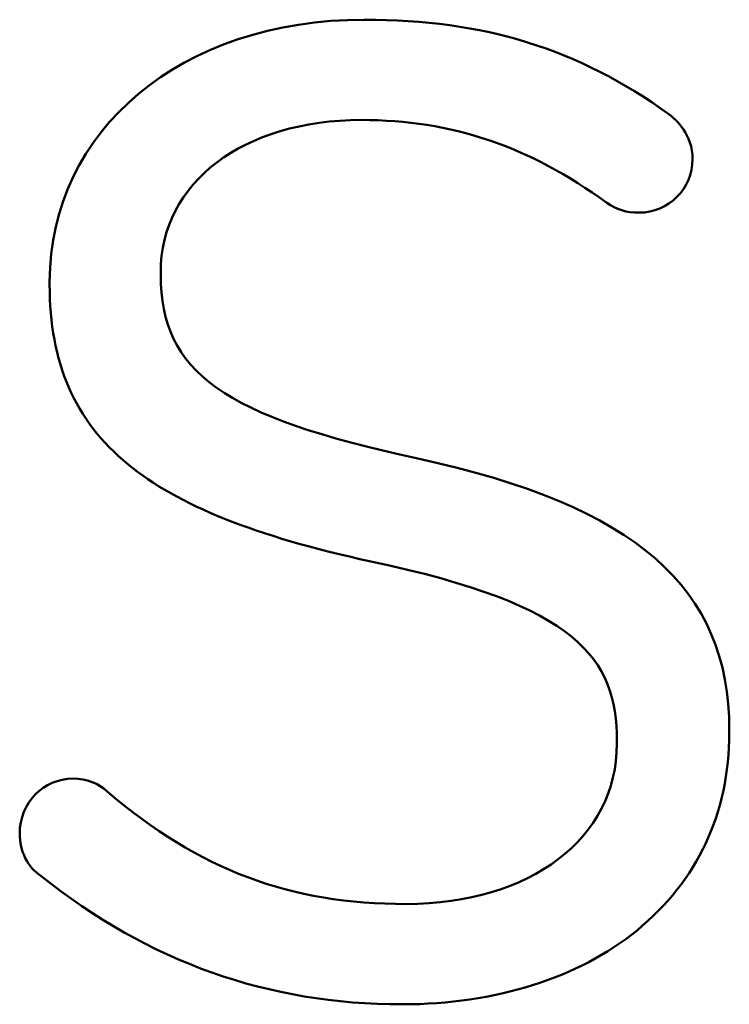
# Model space of a CAD drawing. Header units: inches. Extents: x 0 to 136, y 2 to 86.
# Tile 20 of 71: x 36.56 to 41.12, y 49.48 to 55.82. Entities that reach past the tile are written whole.
import ezdxf

# ---------------------------------------------------------------- set-up
doc = ezdxf.new("R2010")
doc.units = ezdxf.units.IN
doc.header["$LTSCALE"] = 4
doc.header["$MEASUREMENT"] = 0
doc.layers.add('Visible (ANSI)', color=7, linetype='Continuous', lineweight=50)

msp = doc.modelspace()

# ---------------------------------------------------------------- linework, layer by layer
at = {"layer": 'Visible (ANSI)'}
for p, q in [((37.4629, 54.1751), (37.4629, 54.1925)), ((36.7481, 54.1311), (36.7481, 54.1135)), ((41.1237, 51.2266), (41.1237, 51.2442)), ((40.4002, 51.174), (40.4002, 51.1564))]:
    msp.add_line(p, q, dxfattribs=at)
for points, knots in [([(40.7337, 55.2112), (40.1503, 55.6314), (39.5459, 55.8187), (38.7739, 55.8187), (37.6001, 55.8187), (36.7481, 55.109), (36.7481, 54.1311)], [7, 7, 7, 7, 8, 8, 8, 9, 9, 9, 9]), ([(37.4629, 54.1925), (37.4629, 54.7696), (37.9949, 55.1727), (38.7565, 55.1727), (39.3353, 55.1727), (39.8368, 55.0033), (40.3349, 54.6396)], [2, 2, 2, 2, 3, 3, 3, 4, 4, 4, 4]), ([(40.3349, 54.6396), (40.3971, 54.595), (40.4593, 54.5761), (40.5431, 54.5761), (40.7329, 54.5761), (40.8874, 54.7307), (40.8874, 54.9209), (40.8874, 55.0787), (40.78, 55.1764), (40.7337, 55.2112)], [4, 4, 4, 4, 5, 5, 5, 6, 6, 6, 7, 7, 7, 7]), ([(40.4002, 51.1564), (40.4002, 50.5484), (39.8431, 50.1237), (39.0454, 50.1237), (38.2921, 50.1237), (37.7155, 50.3408), (37.1179, 50.8486)], [14, 14, 14, 14, 15, 15, 15, 16, 16, 16, 16]), ([(37.1179, 50.8486), (37.0676, 50.8995), (36.9839, 50.931), (36.8996, 50.931), (36.7065, 50.931), (36.5553, 50.7757), (36.5553, 50.5775), (36.5553, 50.4637), (36.6063, 50.3616), (36.6911, 50.305)], [16, 16, 16, 16, 17, 17, 17, 18, 18, 18, 19, 19, 19, 19]), ([(36.6911, 50.305), (37.3903, 49.7483), (38.1517, 49.4777), (39.0191, 49.4777), (39.6164, 49.4777), (40.1528, 49.6469), (40.5295, 49.9541)], [19, 19, 19, 19, 20, 20, 20, 21, 21, 21, 21])]:
    msp.add_open_spline(points, degree=3, knots=knots, dxfattribs=at)
for points in [[(39.118, 52.9931), (37.8651, 53.262), (37.4629, 53.5492), (37.4629, 54.1751)], [(36.7481, 54.1135), (36.7481, 53.6068), (36.9084, 53.2386), (37.2525, 52.9552)], [(37.2525, 52.9552), (37.5735, 52.6909), (38.07, 52.4923), (38.8152, 52.3299)], [(41.1237, 51.2442), (41.1237, 52.1629), (40.5239, 52.6859), (39.118, 52.9931)], [(38.8152, 52.3299), (40.1476, 52.0483), (40.4002, 51.7064), (40.4002, 51.174)], [(40.5295, 49.9541), (40.9183, 50.2713), (41.1237, 50.7113), (41.1237, 51.2266)]]:
    msp.add_open_spline(points, degree=3, dxfattribs=at)

doc.saveas('drawing.dxf')
